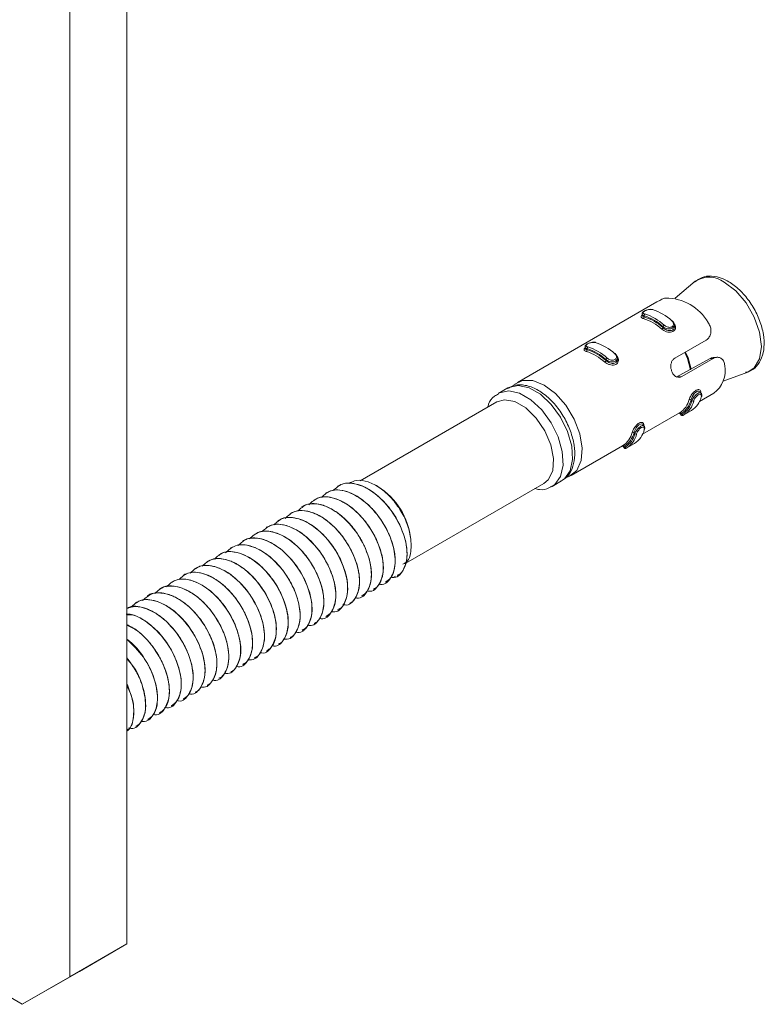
# Model space of a CAD drawing. Header units: millimetres. Extents: x 15 to 1486, y -3131 to -190.
# Tile 16 of 83: x 706 to 761, y -2044 to -1970. Entities that reach past the tile are written whole.
import ezdxf

# ---------------------------------------------------------------- set-up
doc = ezdxf.new("R2010")
doc.units = ezdxf.units.MM

msp = doc.modelspace()

# ---------------------------------------------------------------- linework, layer by layer
at = {"color": 7, "linetype": 'Continuous', "lineweight": 15}
for p, q in [((713.652, -1945.385), (713.652, -2039.288)), ((709.41, -1947.835), (709.41, -2041.737)), ((755.932, -1989.967), (754.433, -1991.223)), ((753.075, -1991.499), (742.694, -1997.492)), ((751.972, -1992.396), (751.972, -1992.509)), ((752.119, -1992.607), (752.119, -1992.53)), ((754.387, -1993.326), (754.387, -1993.213)), ((753.533, -1993.423), (753.533, -1993.347)), ((754.405, -1995.687), (756.735, -1994.342)), ((747.73, -1994.845), (747.73, -1994.959)), ((747.876, -1995.056), (747.876, -1994.979)), ((749.29, -1995.872), (749.29, -1995.796)), ((750.144, -1995.775), (750.144, -1995.662)), ((754.52, -1997.091), (756.997, -1995.733)), ((757.265, -1995.709), (754.936, -1997.054)), ((757.265, -1995.709), (756.997, -1995.733)), ((757.52, -1995.625), (757.268, -1995.648)), ((757.993, -1997.389), (759.83, -1996.719)), ((741.987, -1997.9), (741.28, -1998.308)), ((756.248, -1998.904), (757.301, -1998.297)), ((756.372, -1998.288), (756.292, -1998.189)), ((741.177, -1998.945), (730.995, -2004.823)), ((755.614, -1998.787), (755.672, -1998.859)), ((752.006, -2001.354), (754.762, -1999.763)), ((754.806, -1999.822), (754.885, -1999.92)), ((754.907, -1999.794), (754.965, -1999.865)), ((755.081, -1999.913), (755.645, -1999.588)), ((752.129, -2000.737), (752.05, -2000.638)), ((751.372, -2001.237), (751.429, -2001.308)), ((750.838, -2002.362), (751.402, -2002.037)), ((746.694, -2004.42), (750.519, -2002.212)), ((750.563, -2002.271), (750.643, -2002.37)), ((750.665, -2002.243), (750.722, -2002.314)), ((734.391, -2010.945), (744.676, -2005.008)), ((745.28, -2005.236), (745.987, -2004.828)), ((728.449, -2005.715), (728.442, -2005.72)), ((729.333, -2005.205), (729.326, -2005.209)), ((732.32, -2005.242), (732.207, -2005.176)), ((727.565, -2006.226), (727.558, -2006.23)), ((726.681, -2006.736), (726.674, -2006.74)), ((724.913, -2007.756), (724.906, -2007.761)), ((725.797, -2007.246), (725.79, -2007.25)), ((724.03, -2008.267), (724.022, -2008.271)), ((722.262, -2009.287), (722.254, -2009.291)), ((723.146, -2008.777), (723.138, -2008.781)), ((721.378, -2009.797), (721.371, -2009.802)), ((719.61, -2010.818), (719.603, -2010.822)), ((720.494, -2010.308), (720.487, -2010.312)), ((718.726, -2011.328), (718.719, -2011.332)), ((716.958, -2012.349), (716.951, -2012.353)), ((717.842, -2011.838), (717.835, -2011.843)), ((733.459, -2012.004), (733.629, -2011.906)), ((733.767, -2011.883), (733.774, -2011.878)), ((716.074, -2012.859), (716.067, -2012.863)), ((731.999, -2012.903), (732.007, -2012.899)), ((732.883, -2012.393), (732.89, -2012.389)), ((715.191, -2013.369), (715.183, -2013.373)), ((731.116, -2013.413), (731.123, -2013.409)), ((714.307, -2013.879), (714.3, -2013.884)), ((729.348, -2014.434), (729.355, -2014.43)), ((730.232, -2013.924), (730.239, -2013.919)), ((728.464, -2014.944), (728.471, -2014.94)), ((726.696, -2015.965), (726.703, -2015.96)), ((727.58, -2015.454), (727.587, -2015.45)), ((725.812, -2016.475), (725.819, -2016.471)), ((724.044, -2017.495), (724.052, -2017.491)), ((724.928, -2016.985), (724.936, -2016.981)), ((723.161, -2018.006), (723.168, -2018.001)), ((722.277, -2018.516), (722.284, -2018.512)), ((720.509, -2019.536), (720.516, -2019.532)), ((721.393, -2019.026), (721.4, -2019.022)), ((719.625, -2020.047), (719.632, -2020.042)), ((717.857, -2021.067), (717.865, -2021.063)), ((718.741, -2020.557), (718.748, -2020.553)), ((716.973, -2021.577), (716.981, -2021.573)), ((715.206, -2022.598), (715.213, -2022.594)), ((716.09, -2022.088), (716.097, -2022.083)), ((714.322, -2023.108), (714.329, -2023.104)), ((705.874, -2043.778), (695.193, -2037.612)), ((709.41, -2041.737), (713.652, -2039.288)), ((713.652, -2039.288), (710.117, -2041.329)), ((710.117, -2041.329), (705.874, -2043.778)), ((705.874, -2043.778), (709.41, -2041.737))]:
    msp.add_line(p, q, dxfattribs=at)
at = {"color": 8, "linetype": 'Continuous', "lineweight": 15}
for p, q in [((754.936, -1997.054), (754.571, -1997.087)), ((754.761, -1999.762), (754.786, -1999.748)), ((750.519, -2002.211), (750.543, -2002.197))]:
    msp.add_line(p, q, dxfattribs=at)
at = {"color": 8, "linetype": 'Continuous', "lineweight": 15, "flags": 128}
for points in [[(759.83, -1996.719), (760.321, -1996.404), (760.714, -1995.739), (760.85, -1994.828), (760.714, -1993.761), (760.321, -1992.642), (759.708, -1991.58), (758.936, -1990.68), (758.079, -1990.029)], [(755.581, -1996.545), (755.345, -1995.704), (755.147, -1995.259)], [(755.2, -1995.229), (755.398, -1995.674), (755.634, -1996.516)], [(745.987, -2004.828), (746.199, -2004.677), (746.62, -2004.077), (746.808, -2003.236), (746.745, -2002.229), (746.437, -2001.145), (745.911, -2000.08), (745.214, -1999.13), (744.409, -1998.378), (743.566, -1997.891), (742.76, -1997.713), (742.063, -1997.859), (741.987, -1997.9)], [(741.266, -1998.317), (741.356, -1998.267), (742.053, -1998.121), (742.858, -1998.299), (743.702, -1998.786), (744.507, -1999.538), (745.204, -2000.489), (745.73, -2001.553), (746.038, -2002.637), (746.101, -2003.645), (745.913, -2004.485), (745.491, -2005.085), (745.265, -2005.245)], [(754.891, -1999.916), (754.891, -1999.916), (754.939, -1999.883), (754.965, -1999.865), (754.965, -1999.865), (754.965, -1999.865)], [(750.648, -2002.365), (750.649, -2002.365), (750.697, -2002.332), (750.722, -2002.314), (750.722, -2002.314), (750.722, -2002.314)]]:
    msp.add_lwpolyline(points, dxfattribs=at)
at = {"color": 7, "linetype": 'Continuous', "lineweight": 15, "flags": 128}
for points in [[(751.976, -1992.509), (751.992, -1992.552), (752.068, -1992.592), (752.119, -1992.607), (752.119, -1992.607), (752.119, -1992.607)], [(754.24, -1992.938), (754.242, -1992.926), (754.242, -1992.915), (754.238, -1992.907), (754.232, -1992.902), (754.224, -1992.9), (754.213, -1992.9), (754.201, -1992.904), (754.188, -1992.911)], [(747.733, -1994.958), (747.75, -1995.001), (747.825, -1995.042), (747.876, -1995.056), (747.876, -1995.056), (747.876, -1995.056)], [(749.998, -1995.388), (750, -1995.375), (749.999, -1995.365), (749.996, -1995.357), (749.99, -1995.351), (749.981, -1995.349), (749.971, -1995.35), (749.958, -1995.353), (749.945, -1995.36)], [(742.435, -1997.687), (742.47, -1997.654), (743.09, -1997.34), (743.854, -1997.352), (744.694, -1997.69), (745.535, -1998.322), (746.299, -1999.192), (746.918, -2000.222), (747.337, -2001.318), (747.517, -2002.381), (747.442, -2003.315), (747.119, -2004.037), (746.577, -2004.48), (746.427, -2004.537)], [(756.291, -1998.19), (756.288, -1998.183), (756.204, -1998.137), (756.094, -1998.146), (755.98, -1998.206), (755.873, -1998.303), (755.775, -1998.429), (755.692, -1998.577), (755.631, -1998.727), (755.614, -1998.787), (755.614, -1998.787), (755.614, -1998.787)], [(741.177, -1998.945), (741.749, -1998.783), (742.519, -1998.922), (743.334, -1999.393), (744.104, -2000.143), (744.747, -2001.092), (745.193, -2002.137), (745.393, -2003.164), (745.326, -2004.063), (744.998, -2004.736), (744.676, -2005.008)], [(752.048, -2000.639), (752.045, -2000.633), (751.962, -2000.586), (751.851, -2000.595), (751.737, -2000.655), (751.63, -2000.752), (751.533, -2000.879), (751.449, -2001.026), (751.389, -2001.176), (751.372, -2001.237), (751.372, -2001.237), (751.372, -2001.237)]]:
    msp.add_lwpolyline(points, dxfattribs=at)
at = {"color": 8, "linetype": 'Continuous', "lineweight": 15}
msp.add_arc((756.963, -1991.478), 1.829, 52.38184, 124.29059, dxfattribs=at)
at = {"color": 7, "linetype": 'Continuous', "lineweight": 15}
for centre, radius, start, end in [((753.739, -1994.832), 3.62, 29.65649, 90.34888), ((752.244, -1992.505), 0.127, 124.51679, 191.50522), ((751.049, -1996.016), 3.646, 47.06278, 72.9426), ((751.075, -1995.975), 3.74, 47.06278, 72.9426), ((751.64, -1995.649), 3.74, 47.06278, 72.9426), ((751.993, -1992.631), 0.128, 304.42576, 10.85221), ((750.927, -1996.302), 3.743, 47.71405, 72.29132), ((750.952, -1996.261), 3.836, 47.71405, 72.29132), ((753.728, -1993.415), 0.207, 120.96588, 160.8127), ((753.341, -1993.359), 0.203, 301.03163, 341.70253), ((747.398, -1998.098), 3.74, 47.06278, 72.9426), ((747.75, -1995.08), 0.128, 304.42576, 10.85221), ((746.684, -1998.751), 3.743, 47.71405, 72.29132), ((748.001, -1994.954), 0.127, 124.51679, 191.50522), ((746.807, -1998.465), 3.646, 47.06278, 72.9426), ((746.709, -1998.71), 3.836, 47.71405, 72.29132), ((746.832, -1998.424), 3.74, 47.06278, 72.9426), ((749.098, -1995.809), 0.203, 301.03163, 341.70253), ((749.486, -1995.864), 0.207, 120.96588, 160.8127), ((756.03, -1996.595), 2.124, 306.75652, 9.88358), ((753.878, -1998.377), 1.644, 303.50118, 346.29748), ((753.977, -1998.388), 1.685, 303.50118, 346.29748), ((754.104, -1998.508), 1.607, 302.39722, 347.40144), ((754.203, -1998.519), 1.648, 302.39722, 347.40144), ((755.53, -1998.88), 0.126, 47.60013, 115.35456), ((754.768, -1998.193), 1.648, 302.39722, 347.40144), ((755.756, -1998.764), 0.127, 228.24679, 295.44411), ((756.35, -1998.502), 0.0566, 297.57678, 347.7843), ((754.823, -1999.834), 0.0932, 25.45815, 113.61708), ((755.048, -1999.826), 0.0924, 204.92003, 293.63842), ((749.636, -2000.826), 1.644, 303.50118, 346.29748), ((749.735, -2000.837), 1.685, 303.50118, 346.29748), ((749.861, -2000.957), 1.607, 302.39722, 347.40144), ((749.96, -2000.968), 1.648, 302.39722, 347.40144), ((751.287, -2001.33), 0.126, 47.60013, 115.35456), ((750.526, -2000.642), 1.648, 302.39722, 347.40144), ((751.513, -2001.213), 0.127, 228.24679, 295.44411), ((752.107, -2000.951), 0.0566, 297.57678, 347.7843), ((750.581, -2002.283), 0.0932, 25.45815, 113.61708), ((750.806, -2002.275), 0.0924, 204.92003, 293.63842), ((729.471, -2009.755), 5.338, 6.34824, 57.73467)]:
    msp.add_arc(centre, radius, start, end, dxfattribs=at)
for points, knots in [([(759.668, -1996.739), (759.738, -1996.729), (760.057, -1996.686), (760.51, -1996.315), (760.907, -1995.68), (761.078, -1994.865), (761.029, -1993.919), (760.75, -1992.891), (760.264, -1991.88), (759.611, -1990.969), (758.838, -1990.232), (757.992, -1989.728), (757.171, -1989.532), (756.415, -1989.618), (756.055, -1989.899), (755.879, -1990.036)], [0, 0, 0, 0, 0.0222569, 0.1013975, 0.1777781, 0.256425, 0.3397696, 0.4249088, 0.5098797, 0.5948837, 0.6803761, 0.7669298, 0.8548438, 0.9293187, 1, 1, 1, 1]), ([(753.717, -1991.212), (753.674, -1991.223), (753.549, -1991.255), (753.33, -1991.354), (753.146, -1991.46), (753.076, -1991.501)], [0, 0, 0, 0, 0.2442447, 0.7146114, 1, 1, 1, 1]), ([(752.065, -1992.737), (752.045, -1992.73), (751.979, -1992.709), (751.908, -1992.661), (751.89, -1992.593), (751.914, -1992.535), (751.96, -1992.499), (751.972, -1992.489)], [0, 0, 0, 0, 0.1239617, 0.3987303, 0.6598433, 0.9061688, 1, 1, 1, 1]), ([(752.772, -1992.069), (752.754, -1992.063), (752.689, -1992.043), (752.542, -1992.049), (752.366, -1992.085), (752.202, -1992.145), (752.069, -1992.222), (751.985, -1992.301), (751.979, -1992.372), (751.976, -1992.394)], [0, 0, 0, 0, 0.0736485, 0.2542239, 0.4175855, 0.5704568, 0.7337865, 0.9155617, 1, 1, 1, 1]), ([(752.737, -1992.073), (752.726, -1992.071), (752.68, -1992.06), (752.584, -1992.055), (752.451, -1992.072), (752.322, -1992.106), (752.206, -1992.153), (752.112, -1992.208), (752.053, -1992.266), (752.043, -1992.321), (752.08, -1992.368), (752.141, -1992.389), (752.171, -1992.4)], [0, 0, 0, 0, 0.037283, 0.149825, 0.256283, 0.356425, 0.453447, 0.553209, 0.659995, 0.772418, 0.885916, 1, 1, 1, 1]), ([(754.24, -1992.938), (754.24, -1992.938), (754.281, -1992.972), (754.349, -1993.05), (754.395, -1993.182), (754.379, -1993.31), (754.306, -1993.416), (754.189, -1993.485), (754.045, -1993.516), (753.885, -1993.508), (753.721, -1993.463), (753.604, -1993.401), (753.547, -1993.358), (753.533, -1993.347), (753.533, -1993.347)], [0, 0, 0, 0, 0.000038, 0.112216, 0.224487, 0.337099, 0.445586, 0.547542, 0.646168, 0.746789, 0.852426, 0.963251, 0.999962, 1, 1, 1, 1]), ([(753.622, -1993.237), (753.633, -1993.247), (753.679, -1993.285), (753.775, -1993.341), (753.908, -1993.385), (754.037, -1993.398), (754.154, -1993.377), (754.247, -1993.321), (754.306, -1993.232), (754.316, -1993.122), (754.279, -1993.007), (754.218, -1992.943), (754.188, -1992.911)], [0, 0, 0, 0, 0.037283, 0.149825, 0.256283, 0.356425, 0.453447, 0.553209, 0.659995, 0.772418, 0.885916, 1, 1, 1, 1]), ([(756.735, -1994.342), (756.788, -1994.305), (756.916, -1994.216), (757.054, -1993.99), (757.116, -1993.691), (757.072, -1993.372), (756.968, -1993.157), (756.894, -1993.053), (756.885, -1993.041)], [0, 0, 0, 0, 0.147077, 0.351355, 0.555297, 0.760036, 0.971376, 1, 1, 1, 1]), ([(753.533, -1993.423), (753.533, -1993.423), (753.57, -1993.457), (753.661, -1993.525), (753.823, -1993.603), (753.999, -1993.642), (754.16, -1993.63), (754.286, -1993.568), (754.361, -1993.468), (754.392, -1993.382), (754.384, -1993.333), (754.383, -1993.326)], [0, 0, 0, 0, 0.00005, 0.135647, 0.28651, 0.438781, 0.584636, 0.719192, 0.847803, 0.98021, 1, 1, 1, 1]), ([(748.53, -1994.518), (748.511, -1994.512), (748.446, -1994.492), (748.299, -1994.498), (748.123, -1994.534), (747.959, -1994.594), (747.826, -1994.672), (747.742, -1994.75), (747.736, -1994.821), (747.734, -1994.843)], [0, 0, 0, 0, 0.073649, 0.254224, 0.417585, 0.570457, 0.733786, 0.915562, 1, 1, 1, 1]), ([(748.495, -1994.523), (748.483, -1994.52), (748.437, -1994.509), (748.341, -1994.505), (748.208, -1994.521), (748.079, -1994.555), (747.963, -1994.602), (747.869, -1994.657), (747.811, -1994.715), (747.801, -1994.77), (747.838, -1994.817), (747.898, -1994.839), (747.929, -1994.849)], [0, 0, 0, 0, 0.037283, 0.149825, 0.256283, 0.356425, 0.453447, 0.553209, 0.659995, 0.772418, 0.885916, 1, 1, 1, 1]), ([(747.823, -1995.186), (747.802, -1995.179), (747.736, -1995.158), (747.665, -1995.11), (747.647, -1995.042), (747.671, -1994.984), (747.717, -1994.948), (747.73, -1994.938)], [0, 0, 0, 0, 0.123962, 0.39873, 0.659843, 0.906169, 1, 1, 1, 1]), ([(749.998, -1995.388), (749.998, -1995.388), (750.039, -1995.421), (750.107, -1995.499), (750.152, -1995.631), (750.137, -1995.76), (750.063, -1995.865), (749.946, -1995.934), (749.803, -1995.965), (749.643, -1995.957), (749.478, -1995.912), (749.361, -1995.85), (749.304, -1995.807), (749.29, -1995.796), (749.29, -1995.796)], [0, 0, 0, 0, 0.000038, 0.112216, 0.224487, 0.337099, 0.445586, 0.547542, 0.646168, 0.746789, 0.852426, 0.963251, 0.999962, 1, 1, 1, 1]), ([(749.379, -1995.687), (749.391, -1995.696), (749.437, -1995.735), (749.532, -1995.79), (749.665, -1995.835), (749.795, -1995.847), (749.911, -1995.826), (750.005, -1995.77), (750.063, -1995.681), (750.073, -1995.572), (750.036, -1995.457), (749.975, -1995.392), (749.945, -1995.36)], [0, 0, 0, 0, 0.037283, 0.149825, 0.256283, 0.356425, 0.453447, 0.553209, 0.659995, 0.772418, 0.885916, 1, 1, 1, 1]), ([(749.29, -1995.872), (749.29, -1995.872), (749.327, -1995.907), (749.418, -1995.974), (749.58, -1996.052), (749.756, -1996.092), (749.918, -1996.08), (750.043, -1996.017), (750.118, -1995.918), (750.15, -1995.831), (750.142, -1995.782), (750.141, -1995.775)], [0, 0, 0, 0, 0.00005, 0.135647, 0.28651, 0.438781, 0.584636, 0.719192, 0.847803, 0.98021, 1, 1, 1, 1]), ([(754.936, -1997.054), (754.897, -1997.073), (754.799, -1997.12), (754.632, -1997.126), (754.453, -1997.053), (754.297, -1996.902), (754.18, -1996.691), (754.114, -1996.447), (754.105, -1996.195), (754.159, -1995.963), (754.265, -1995.786), (754.364, -1995.716), (754.405, -1995.687)], [0, 0, 0, 0, 0.067543, 0.17285, 0.279382, 0.387325, 0.494685, 0.600406, 0.705956, 0.813029, 0.921038, 1, 1, 1, 1]), ([(756.997, -1995.733), (757.082, -1995.689), (757.174, -1995.641), (757.262, -1995.651), (757.268, -1995.651)], [0, 0, 0, 0, 0.9315441, 1, 1, 1, 1]), ([(758.122, -1996.23), (758.106, -1996.13), (758.074, -1995.929), (757.899, -1995.714), (757.667, -1995.613), (757.444, -1995.622), (757.315, -1995.685), (757.265, -1995.709)], [0, 0, 0, 0, 0.227113, 0.454906, 0.667252, 0.872125, 1, 1, 1, 1]), ([(745.927, -2004.823), (746.083, -2004.735), (746.45, -2004.529), (746.8, -2003.915), (746.988, -2003.111), (746.949, -2002.158), (746.682, -2001.124), (746.204, -2000.098), (745.557, -1999.167), (744.787, -1998.405), (743.939, -1997.867), (743.113, -1997.641), (742.424, -1997.663), (742.111, -1997.869), (741.995, -1997.945)], [0, 0, 0, 0, 0.061078, 0.1435, 0.228145, 0.317785, 0.409464, 0.500972, 0.592474, 0.684444, 0.777456, 0.871911, 0.952732, 1, 1, 1, 1]), ([(741.286, -1998.354), (741.184, -1998.404), (740.866, -1998.561), (740.596, -1998.933), (740.51, -1999.265), (740.49, -1999.341)], [0, 0, 0, 0, 0.266427, 0.830421, 1, 1, 1, 1]), ([(756.376, -1998.552), (756.379, -1998.541), (756.389, -1998.498), (756.385, -1998.434), (756.347, -1998.381), (756.283, -1998.363), (756.2, -1998.381), (756.105, -1998.437), (756.007, -1998.529), (755.918, -1998.646), (755.847, -1998.77), (755.823, -1998.842), (755.811, -1998.879)], [0, 0, 0, 0, 0.037283, 0.149825, 0.256283, 0.356425, 0.453447, 0.553209, 0.659995, 0.772418, 0.885916, 1, 1, 1, 1]), ([(756.401, -1998.512), (756.407, -1998.493), (756.424, -1998.438), (756.417, -1998.352), (756.38, -1998.307), (756.368, -1998.292)], [0, 0, 0, 0, 0.2568081, 0.7591058, 1, 1, 1, 1]), ([(754.783, -1999.749), (754.759, -1999.764), (754.735, -1999.778), (754.728, -1999.781), (754.728, -1999.781)], [0, 0, 0, 0, 0.993443, 1, 1, 1, 1]), ([(754.748, -1999.788), (754.752, -1999.788), (754.765, -1999.79), (754.789, -1999.801), (754.8, -1999.817), (754.805, -1999.823)], [0, 0, 0, 0, 0.207529, 0.691639, 1, 1, 1, 1]), ([(754.886, -1999.921), (754.895, -1999.929), (754.91, -1999.945), (754.938, -1999.955), (754.962, -1999.959), (754.982, -1999.957), (755, -1999.953), (755.024, -1999.944), (755.049, -1999.933), (755.077, -1999.914), (755.086, -1999.908)], [0, 0, 0, 0, 0.101702, 0.187612, 0.263665, 0.333802, 0.408651, 0.525417, 0.848356, 1, 1, 1, 1]), ([(752.134, -2001.001), (752.136, -2000.99), (752.146, -2000.947), (752.142, -2000.883), (752.104, -2000.83), (752.04, -2000.812), (751.958, -2000.83), (751.863, -2000.886), (751.764, -2000.979), (751.675, -2001.095), (751.604, -2001.22), (751.58, -2001.292), (751.568, -2001.328)], [0, 0, 0, 0, 0.037283, 0.149825, 0.256283, 0.356425, 0.453447, 0.553209, 0.659995, 0.772418, 0.885916, 1, 1, 1, 1]), ([(752.158, -2000.962), (752.164, -2000.943), (752.182, -2000.887), (752.175, -2000.801), (752.138, -2000.756), (752.126, -2000.742)], [0, 0, 0, 0, 0.256808, 0.759106, 1, 1, 1, 1]), ([(750.541, -2002.199), (750.517, -2002.213), (750.493, -2002.227), (750.486, -2002.23), (750.486, -2002.23)], [0, 0, 0, 0, 0.993443, 1, 1, 1, 1]), ([(750.505, -2002.237), (750.509, -2002.238), (750.522, -2002.239), (750.546, -2002.251), (750.558, -2002.266), (750.562, -2002.272)], [0, 0, 0, 0, 0.207529, 0.691639, 1, 1, 1, 1]), ([(750.644, -2002.37), (750.652, -2002.379), (750.667, -2002.394), (750.695, -2002.405), (750.72, -2002.408), (750.74, -2002.406), (750.757, -2002.402), (750.781, -2002.393), (750.806, -2002.382), (750.835, -2002.363), (750.844, -2002.357)], [0, 0, 0, 0, 0.101702, 0.187612, 0.263665, 0.333802, 0.408651, 0.525417, 0.848356, 1, 1, 1, 1]), ([(728.995, -2005.546), (729.207, -2005.351), (729.686, -2004.911), (730.842, -2005.002), (732.21, -2005.737), (733.529, -2007.176), (734.362, -2008.934), (734.576, -2010.51), (734.229, -2011.547), (733.732, -2012.09), (733.334, -2012.003), (733.295, -2011.994)], [0, 0, 0, 0, 0.09639, 0.218593, 0.338702, 0.48179, 0.624074, 0.744491, 0.866537, 0.986675, 1, 1, 1, 1]), ([(733.754, -2011.843), (733.842, -2011.808), (733.951, -2011.763), (734.064, -2011.644), (734.205, -2011.478), (734.411, -2011.087), (734.52, -2010.444), (734.48, -2009.849), (734.425, -2009.523), (734.335, -2009.085), (734.096, -2008.349), (733.56, -2007.34), (732.851, -2006.408), (732.024, -2005.658), (731.328, -2005.26), (730.761, -2005.057), (730.211, -2004.963), (729.679, -2004.992), (729.42, -2005.187), (729.353, -2005.238)], [0, 0, 0, 0, 0.04134, 0.05177, 0.07084, 0.134808, 0.227644, 0.291053, 0.309607, 0.319365, 0.412872, 0.504935, 0.591444, 0.690642, 0.782014, 0.81366, 0.875302, 0.967522, 1, 1, 1, 1]), ([(734.776, -2009.165), (734.713, -2008.821), (734.589, -2008.131), (734.063, -2007.046), (733.348, -2006.07), (732.486, -2005.298), (731.579, -2004.839), (730.75, -2004.711), (730.342, -2004.921), (730.159, -2005.015)], [0, 0, 0, 0, 0.143707, 0.287414, 0.431133, 0.578863, 0.726539, 0.876906, 1, 1, 1, 1]), ([(728.145, -2006.033), (728.346, -2005.848), (728.816, -2005.419), (729.959, -2005.513), (731.326, -2006.247), (732.645, -2007.686), (733.478, -2009.445), (733.692, -2011.02), (733.346, -2012.059), (732.839, -2012.603), (732.43, -2012.51), (732.38, -2012.499)], [0, 0, 0, 0, 0.091818, 0.214164, 0.334413, 0.477669, 0.62012, 0.740678, 0.862867, 0.983146, 1, 1, 1, 1]), ([(732.879, -2012.371), (733.024, -2012.27), (733.344, -2012.048), (733.592, -2011.381), (733.641, -2010.503), (733.467, -2009.614), (733.209, -2008.916), (732.885, -2008.231), (732.582, -2007.74), (732.278, -2007.339), (732.036, -2007.036), (731.542, -2006.511), (730.862, -2005.992), (730.317, -2005.724), (730.036, -2005.626), (729.668, -2005.517), (729.094, -2005.444), (728.661, -2005.631), (728.452, -2005.722)], [0, 0, 0, 0, 0.07819, 0.171736, 0.263431, 0.356002, 0.415825, 0.4496, 0.540894, 0.551385, 0.570473, 0.634342, 0.727173, 0.79114, 0.809546, 0.81887, 0.912395, 1, 1, 1, 1]), ([(744.006, -2005.394), (744.119, -2005.423), (744.478, -2005.515), (744.925, -2005.449), (745.178, -2005.263), (745.242, -2005.216)], [0, 0, 0, 0, 0.255373, 0.809807, 1, 1, 1, 1]), ([(726.364, -2007.062), (726.57, -2006.874), (727.043, -2006.44), (728.191, -2006.533), (729.558, -2007.267), (730.877, -2008.707), (731.71, -2010.465), (731.924, -2012.041), (731.578, -2013.079), (731.075, -2013.622), (730.672, -2013.532), (730.626, -2013.522)], [0, 0, 0, 0, 0.093561, 0.215887, 0.336117, 0.47935, 0.621777, 0.742315, 0.864484, 0.984743, 1, 1, 1, 1]), ([(727.193, -2006.591), (727.415, -2006.386), (727.903, -2005.933), (729.074, -2006.022), (730.442, -2006.758), (731.761, -2008.196), (732.594, -2009.955), (732.808, -2011.531), (732.461, -2012.567), (731.966, -2013.11), (731.571, -2013.024), (731.534, -2013.016)], [0, 0, 0, 0, 0.10082, 0.2225267, 0.342148, 0.4846557, 0.626362, 0.7462901, 0.8678407, 0.9874907, 1, 1, 1, 1]), ([(731.991, -2012.869), (732.046, -2012.849), (732.292, -2012.758), (732.567, -2012.311), (732.763, -2011.554), (732.703, -2010.597), (732.405, -2009.564), (731.908, -2008.546), (731.225, -2007.589), (730.415, -2006.803), (729.549, -2006.251), (728.792, -2006.011), (728.264, -2006.006), (727.877, -2006.067), (727.695, -2006.188), (727.585, -2006.261)], [0, 0, 0, 0, 0.025823, 0.115306, 0.208172, 0.306198, 0.393286, 0.485919, 0.577653, 0.67125, 0.763003, 0.855613, 0.915651, 0.949266, 1, 1, 1, 1]), ([(725.43, -2007.608), (725.65, -2007.405), (726.137, -2006.953), (727.306, -2007.042), (728.675, -2007.778), (729.993, -2009.217), (730.826, -2010.976), (731.04, -2012.55), (730.695, -2013.592), (730.182, -2014.134), (729.767, -2014.039), (729.711, -2014.026)], [0, 0, 0, 0, 0.099673, 0.220696, 0.339645, 0.481353, 0.622263, 0.741518, 0.862385, 0.981363, 1, 1, 1, 1]), ([(730.238, -2013.917), (730.241, -2013.916), (730.454, -2013.857), (730.686, -2013.516), (730.865, -2013.089), (730.916, -2012.832), (730.928, -2012.756), (730.97, -2012.465), (730.97, -2012.047), (730.863, -2011.393), (730.675, -2010.705), (730.413, -2010.12), (730.225, -2009.778), (730.218, -2009.765), (730.194, -2009.722), (730.102, -2009.561), (729.908, -2009.247), (729.688, -2008.945), (729.495, -2008.706), (729.243, -2008.412), (728.735, -2007.908), (727.96, -2007.363), (727.096, -2007.032), (726.531, -2007.015), (726.214, -2007.08), (726.035, -2007.125), (725.9, -2007.206), (725.806, -2007.262)], [0, 0, 0, 0, 0.001782, 0.09585, 0.16325, 0.181533, 0.186807, 0.189501, 0.280842, 0.312746, 0.374062, 0.4671, 0.467452, 0.468137, 0.470505, 0.479234, 0.512653, 0.558678, 0.568174, 0.586964, 0.652324, 0.744606, 0.836503, 0.930004, 0.939288, 0.95768, 1, 1, 1, 1]), ([(731.103, -2013.376), (731.222, -2013.316), (731.342, -2013.256), (731.433, -2013.15), (731.436, -2013.147), (731.446, -2013.135), (731.482, -2013.091), (731.61, -2012.915), (731.797, -2012.491), (731.882, -2011.718), (731.736, -2010.727), (731.476, -2010.013), (731.297, -2009.633), (731.248, -2009.532), (731.083, -2009.206), (730.701, -2008.575), (730.034, -2007.766), (729.194, -2007.065), (728.584, -2006.752), (728.216, -2006.63), (727.932, -2006.549), (727.418, -2006.498), (726.933, -2006.548), (726.721, -2006.73), (726.693, -2006.754)], [0, 0, 0, 0, 0.058986, 0.059237, 0.059661, 0.061029, 0.065838, 0.083755, 0.152659, 0.244972, 0.336924, 0.430466, 0.43379, 0.439444, 0.45774, 0.522189, 0.615013, 0.707294, 0.799568, 0.808997, 0.827755, 0.893155, 0.985763, 1, 1, 1, 1]), ([(724.571, -2008.101), (724.784, -2007.905), (725.264, -2007.462), (726.423, -2007.553), (727.791, -2008.288), (729.109, -2009.727), (729.942, -2011.485), (730.157, -2013.062), (729.81, -2014.098), (729.312, -2014.642), (728.913, -2014.554), (728.873, -2014.545)], [0, 0, 0, 0, 0.096972, 0.219063, 0.339062, 0.48202, 0.624174, 0.74448, 0.866415, 0.986443, 1, 1, 1, 1]), ([(729.338, -2014.399), (729.413, -2014.365), (729.713, -2014.228), (729.982, -2013.697), (730.111, -2012.88), (730.016, -2011.952), (729.684, -2010.919), (729.153, -2009.913), (728.539, -2009.098), (728.002, -2008.569), (727.422, -2008.106), (726.921, -2007.817), (726.354, -2007.611), (725.803, -2007.515), (725.267, -2007.541), (725.004, -2007.737), (724.934, -2007.79)], [0, 0, 0, 0, 0.036565, 0.145916, 0.227649, 0.317439, 0.410963, 0.50286, 0.588224, 0.653041, 0.689079, 0.780486, 0.812504, 0.873762, 0.966009, 1, 1, 1, 1]), ([(722.773, -2009.143), (722.995, -2008.937), (723.484, -2008.484), (724.654, -2008.573), (726.023, -2009.309), (727.342, -2010.748), (728.174, -2012.506), (728.389, -2014.082), (728.042, -2015.118), (727.546, -2015.662), (727.152, -2015.576), (727.114, -2015.567)], [0, 0, 0, 0, 0.100923, 0.222618, 0.342227, 0.484721, 0.626413, 0.746329, 0.867867, 0.987505, 1, 1, 1, 1]), ([(727.575, -2015.426), (727.62, -2015.41), (727.739, -2015.37), (727.92, -2015.174), (728.173, -2014.805), (728.336, -2014.13), (728.3, -2013.387), (728.16, -2012.72), (727.941, -2012.027), (727.499, -2011.114), (726.818, -2010.155), (726.01, -2009.366), (725.144, -2008.809), (724.384, -2008.564), (723.854, -2008.557), (723.463, -2008.617), (723.279, -2008.738), (723.165, -2008.812)], [0, 0, 0, 0, 0.020896, 0.055339, 0.113914, 0.207178, 0.298473, 0.333092, 0.392055, 0.484689, 0.576344, 0.669897, 0.761647, 0.854168, 0.914957, 0.947794, 1, 1, 1, 1]), ([(723.725, -2008.584), (723.927, -2008.4), (724.397, -2007.97), (725.539, -2008.065), (726.907, -2008.798), (728.225, -2010.238), (729.058, -2011.996), (729.273, -2013.572), (728.926, -2014.609), (728.426, -2015.152), (728.025, -2015.064), (727.982, -2015.054)], [0, 0, 0, 0, 0.092086, 0.214724, 0.335261, 0.47886, 0.621651, 0.742497, 0.864978, 0.985544, 1, 1, 1, 1]), ([(728.459, -2014.921), (728.602, -2014.823), (728.92, -2014.605), (729.17, -2013.945), (729.223, -2013.07), (729.052, -2012.179), (728.796, -2011.482), (728.473, -2010.796), (728.173, -2010.306), (727.869, -2009.903), (727.627, -2009.599), (727.135, -2009.074), (726.372, -2008.487), (725.506, -2008.099), (724.684, -2007.995), (724.246, -2008.181), (724.032, -2008.271)], [0, 0, 0, 0, 0.076706, 0.170272, 0.262024, 0.35457, 0.415164, 0.448205, 0.539524, 0.550273, 0.569445, 0.632967, 0.725856, 0.817341, 0.910879, 1, 1, 1, 1]), ([(721.935, -2009.621), (722.143, -2009.429), (722.619, -2008.992), (723.771, -2009.084), (725.139, -2009.819), (726.458, -2011.258), (727.29, -2013.016), (727.505, -2014.592), (727.158, -2015.629), (726.661, -2016.172), (726.265, -2016.085), (726.227, -2016.077)], [0, 0, 0, 0, 0.095104, 0.217533, 0.337863, 0.481216, 0.623763, 0.744402, 0.866673, 0.987033, 1, 1, 1, 1]), ([(726.683, -2015.927), (726.8, -2015.869), (726.918, -2015.811), (727.01, -2015.706), (727.021, -2015.693), (727.058, -2015.649), (727.186, -2015.474), (727.375, -2015.053), (727.463, -2014.284), (727.321, -2013.295), (727.054, -2012.555), (726.838, -2012.102), (726.666, -2011.764), (726.288, -2011.136), (725.627, -2010.331), (724.789, -2009.626), (724.178, -2009.309), (723.807, -2009.184), (723.523, -2009.103), (723.01, -2009.049), (722.521, -2009.097), (722.306, -2009.28), (722.274, -2009.307)], [0, 0, 0, 0, 0.057487, 0.058289, 0.059765, 0.064742, 0.082791, 0.151149, 0.24351, 0.335415, 0.428962, 0.439158, 0.457864, 0.52072, 0.613505, 0.705796, 0.79808, 0.807939, 0.826837, 0.891648, 0.984299, 1, 1, 1, 1]), ([(734.776, -2009.165), (734.791, -2009.589), (734.816, -2010.296), (734.51, -2010.868), (734.258, -2010.986), (734.178, -2011.023)], [0, 0, 0, 0, 0.5059136, 0.8431474, 1, 1, 1, 1]), ([(720.158, -2010.647), (720.369, -2010.453), (720.848, -2010.013), (722.003, -2010.105), (723.371, -2010.839), (724.69, -2012.279), (725.523, -2014.037), (725.737, -2015.612), (725.391, -2016.651), (724.886, -2017.194), (724.48, -2017.103), (724.433, -2017.093)], [0, 0, 0, 0, 0.0959314, 0.2178453, 0.3376703, 0.4804207, 0.6223683, 0.7425006, 0.8642582, 0.984112, 1, 1, 1, 1]), ([(724.926, -2016.964), (724.975, -2016.941), (725.221, -2016.827), (725.526, -2016.357), (725.698, -2015.542), (725.602, -2014.519), (725.27, -2013.48), (724.73, -2012.46), (724.014, -2011.507), (723.215, -2010.787), (722.379, -2010.298), (721.556, -2010.058), (720.88, -2010.067), (720.58, -2010.289), (720.513, -2010.339)], [0, 0, 0, 0, 0.024171, 0.120048, 0.225666, 0.312643, 0.414479, 0.501849, 0.588014, 0.697674, 0.768419, 0.856138, 0.967589, 1, 1, 1, 1]), ([(720.988, -2010.175), (721.215, -2009.965), (721.709, -2009.506), (722.886, -2009.593), (724.255, -2010.329), (725.574, -2011.768), (726.407, -2013.527), (726.621, -2015.102), (726.276, -2016.142), (725.766, -2016.685), (725.355, -2016.591), (725.302, -2016.579)], [0, 0, 0, 0, 0.102552, 0.223353, 0.342084, 0.483532, 0.624184, 0.74322, 0.863866, 0.982626, 1, 1, 1, 1]), ([(725.818, -2016.468), (725.822, -2016.467), (726.001, -2016.418), (726.287, -2016.044), (726.552, -2015.371), (726.549, -2014.381), (726.296, -2013.324), (725.838, -2012.338), (725.221, -2011.391), (724.474, -2010.573), (723.597, -2009.95), (722.718, -2009.593), (721.949, -2009.527), (721.542, -2009.74), (721.39, -2009.82)], [0, 0, 0, 0, 0.001929, 0.080867, 0.19154, 0.277697, 0.380433, 0.477568, 0.539438, 0.649516, 0.743062, 0.82221, 0.933558, 1, 1, 1, 1]), ([(719.251, -2011.174), (719.469, -2010.973), (719.954, -2010.525), (721.119, -2010.614), (722.487, -2011.35), (723.806, -2012.789), (724.639, -2014.547), (724.853, -2016.123), (724.507, -2017.161), (724.004, -2017.704), (723.601, -2017.614), (723.555, -2017.604)], [0, 0, 0, 0, 0.0989, 0.220509, 0.340034, 0.482428, 0.62402, 0.743852, 0.865305, 0.984859, 1, 1, 1, 1]), ([(724.04, -2017.474), (724.161, -2017.395), (724.491, -2017.18), (724.75, -2016.528), (724.796, -2015.689), (724.64, -2014.711), (724.232, -2013.628), (723.565, -2012.555), (722.809, -2011.702), (722.009, -2011.077), (721.126, -2010.66), (720.29, -2010.534), (719.822, -2010.733), (719.612, -2010.822)], [0, 0, 0, 0, 0.063988, 0.174244, 0.260802, 0.329978, 0.449347, 0.544375, 0.628238, 0.724156, 0.804963, 0.912336, 1, 1, 1, 1]), ([(717.518, -2012.17), (717.726, -2011.979), (718.201, -2011.543), (719.352, -2011.636), (720.72, -2012.37), (722.038, -2013.809), (722.871, -2015.567), (723.086, -2017.144), (722.739, -2018.18), (722.242, -2018.724), (721.845, -2018.637), (721.806, -2018.628)], [0, 0, 0, 0, 0.094692, 0.217158, 0.337526, 0.480923, 0.623514, 0.74419, 0.866499, 0.986896, 1, 1, 1, 1]), ([(722.267, -2018.483), (722.361, -2018.433), (722.66, -2018.276), (722.936, -2017.71), (723.042, -2016.879), (722.953, -2016.197), (722.836, -2015.73), (722.718, -2015.339), (722.451, -2014.672), (722.061, -2013.988), (721.63, -2013.398), (721.127, -2012.817), (720.423, -2012.216), (719.534, -2011.737), (718.697, -2011.574), (718.124, -2011.669), (717.885, -2011.822), (717.847, -2011.846)], [0, 0, 0, 0, 0.047229, 0.149344, 0.241674, 0.325278, 0.341513, 0.369734, 0.431051, 0.519352, 0.556179, 0.605829, 0.705325, 0.788777, 0.889981, 0.982385, 1, 1, 1, 1]), ([(718.353, -2011.694), (718.575, -2011.489), (719.064, -2011.036), (720.235, -2011.124), (721.604, -2011.86), (722.922, -2013.299), (723.755, -2015.057), (723.969, -2016.633), (723.624, -2017.673), (723.114, -2018.216), (722.703, -2018.122), (722.651, -2018.11)], [0, 0, 0, 0, 0.1004413, 0.2215359, 0.3405557, 0.4823468, 0.6233405, 0.7426655, 0.8636049, 0.9826533, 1, 1, 1, 1]), ([(723.153, -2017.973), (723.203, -2017.955), (723.421, -2017.879), (723.708, -2017.453), (723.918, -2016.738), (723.872, -2015.738), (723.598, -2014.749), (723.105, -2013.715), (722.452, -2012.763), (721.612, -2011.932), (720.769, -2011.386), (719.907, -2011.096), (719.204, -2011.073), (718.855, -2011.292), (718.745, -2011.361)], [0, 0, 0, 0, 0.023152, 0.101603, 0.207747, 0.293682, 0.396732, 0.4725, 0.570902, 0.668407, 0.761981, 0.840512, 0.949604, 1, 1, 1, 1]), ([(716.596, -2012.707), (716.815, -2012.505), (717.301, -2012.056), (718.467, -2012.145), (719.836, -2012.881), (721.154, -2014.32), (721.987, -2016.078), (722.202, -2017.654), (721.855, -2018.69), (721.359, -2019.233), (720.965, -2019.147), (720.927, -2019.139)], [0, 0, 0, 0, 0.0996, 0.221476, 0.341263, 0.483969, 0.625872, 0.745966, 0.867685, 0.987502, 1, 1, 1, 1]), ([(721.399, -2019.021), (721.401, -2019.02), (721.577, -2018.968), (721.865, -2018.604), (722.132, -2017.929), (722.131, -2017.152), (722.021, -2016.471), (721.88, -2015.977), (721.718, -2015.565), (721.584, -2015.259), (721.318, -2014.728), (720.8, -2013.933), (720.016, -2013.099), (719.187, -2012.507), (718.312, -2012.147), (717.537, -2012.077), (717.126, -2012.29), (716.97, -2012.371)], [0, 0, 0, 0, 0.000864, 0.080149, 0.190297, 0.277242, 0.314846, 0.382725, 0.410089, 0.425469, 0.464836, 0.553846, 0.649277, 0.741761, 0.821024, 0.932193, 1, 1, 1, 1]), ([(714.825, -2013.73), (715.045, -2013.527), (715.532, -2013.076), (716.7, -2013.165), (718.068, -2013.901), (719.387, -2015.34), (720.22, -2017.098), (720.434, -2018.674), (720.088, -2019.713), (719.582, -2020.256), (719.176, -2020.164), (719.127, -2020.154)], [0, 0, 0, 0, 0.099649, 0.221028, 0.340327, 0.482452, 0.623777, 0.743382, 0.864605, 0.983933, 1, 1, 1, 1]), ([(715.758, -2013.185), (715.963, -2012.997), (716.437, -2012.563), (717.584, -2012.657), (718.952, -2013.39), (720.271, -2014.83), (721.103, -2016.588), (721.318, -2018.164), (720.971, -2019.201), (720.471, -2019.745), (720.07, -2019.656), (720.028, -2019.646)], [0, 0, 0, 0, 0.093581, 0.216029, 0.336378, 0.479753, 0.622322, 0.74298, 0.865271, 0.985649, 1, 1, 1, 1]), ([(720.498, -2019.499), (720.571, -2019.471), (720.694, -2019.424), (720.804, -2019.3), (720.868, -2019.224), (720.899, -2019.181), (720.913, -2019.16), (720.92, -2019.151), (720.921, -2019.148), (720.922, -2019.147), (720.922, -2019.147), (720.922, -2019.147), (720.922, -2019.147), (720.922, -2019.147), (720.922, -2019.147), (720.923, -2019.146), (720.93, -2019.135), (720.948, -2019.108), (720.999, -2019.023), (721.154, -2018.71), (721.279, -2018.074), (721.181, -2017.066), (720.849, -2016.031), (720.412, -2015.201), (720.004, -2014.603), (719.519, -2014.002), (718.819, -2013.353), (717.864, -2012.783), (716.981, -2012.599), (716.362, -2012.676), (716.135, -2012.844), (716.087, -2012.88)], [0, 0, 0, 0, 0.034435, 0.0579765, 0.0705562, 0.0770481, 0.0803445, 0.0811739, 0.0815893, 0.0816413, 0.0816673, 0.0816803, 0.081684, 0.0816853, 0.0817057, 0.0817471, 0.0821098, 0.0869918, 0.0953953, 0.1227594, 0.2252249, 0.3164192, 0.412767, 0.5004474, 0.5398641, 0.5857397, 0.685998, 0.7758718, 0.891017, 0.9769982, 1, 1, 1, 1]), ([(713.933, -2014.246), (714.155, -2014.04), (714.644, -2013.587), (715.816, -2013.675), (717.184, -2014.411), (718.503, -2015.85), (719.336, -2017.609), (719.55, -2019.184), (719.205, -2020.224), (718.694, -2020.767), (718.282, -2020.673), (718.228, -2020.661)], [0, 0, 0, 0, 0.100531, 0.221563, 0.34052, 0.482238, 0.623158, 0.742421, 0.863297, 0.982283, 1, 1, 1, 1]), ([(718.741, -2020.539), (718.768, -2020.53), (718.989, -2020.449), (719.278, -2020.036), (719.497, -2019.297), (719.469, -2018.606), (719.391, -2018.153), (719.311, -2017.786), (719.121, -2017.189), (718.701, -2016.292), (718.051, -2015.334), (717.216, -2014.506), (716.343, -2013.928), (715.454, -2013.637), (714.746, -2013.643), (714.419, -2013.844), (714.321, -2013.904)], [0, 0, 0, 0, 0.012294, 0.1039157, 0.2033414, 0.2934508, 0.3073926, 0.330869, 0.3950666, 0.4676269, 0.5709831, 0.6669475, 0.7554788, 0.851355, 0.9553167, 1, 1, 1, 1]), ([(719.628, -2020.035), (719.678, -2020.007), (719.82, -2019.928), (720.083, -2019.64), (720.328, -2019.089), (720.387, -2018.183), (720.18, -2017.099), (719.734, -2016.058), (719.136, -2015.103), (718.432, -2014.286), (717.599, -2013.636), (716.697, -2013.198), (715.904, -2013.13), (715.367, -2013.216), (715.208, -2013.368), (715.197, -2013.378)], [0, 0, 0, 0, 0.025608, 0.072175, 0.167386, 0.257514, 0.360177, 0.465251, 0.531723, 0.628503, 0.722807, 0.803882, 0.91636, 0.994188, 1, 1, 1, 1]), ([(713.652, -2014.329), (713.691, -2014.299), (714.013, -2014.052), (714.946, -2014.213), (716.296, -2014.913), (717.62, -2016.363), (718.451, -2018.118), (718.666, -2019.695), (718.32, -2020.732), (717.818, -2021.276), (717.417, -2021.186), (717.373, -2021.177)], [0, 0, 0, 0, 0.01815, 0.150738, 0.281055, 0.436305, 0.590681, 0.721332, 0.85375, 0.984098, 1, 1, 1, 1]), ([(717.843, -2021.025), (717.934, -2020.983), (718.24, -2020.841), (718.514, -2020.269), (718.623, -2019.433), (718.491, -2018.421), (718.118, -2017.372), (717.515, -2016.322), (716.783, -2015.423), (715.956, -2014.736), (715.098, -2014.291), (714.307, -2014.109), (713.855, -2014.243), (713.652, -2014.303)], [0, 0, 0, 0, 0.0459085, 0.1537885, 0.2498223, 0.3350729, 0.4496078, 0.5353021, 0.6322212, 0.7348342, 0.8157938, 0.9174062, 1, 1, 1, 1]), ([(716.971, -2021.559), (717.137, -2021.434), (717.47, -2021.185), (717.702, -2020.459), (717.719, -2019.583), (717.492, -2018.54), (717.032, -2017.478), (716.321, -2016.402), (715.637, -2015.702), (715.077, -2015.285), (714.569, -2014.974), (714.05, -2014.732), (713.691, -2014.732), (713.591, -2014.732)], [0, 0, 0, 0, 0.10554, 0.210655, 0.318892, 0.41735, 0.53972, 0.641731, 0.769201, 0.812654, 0.853384, 0.959458, 1, 1, 1, 1]), ([(713.652, -2014.783), (713.788, -2014.779), (714.303, -2014.764), (715.429, -2015.469), (716.731, -2016.86), (717.569, -2018.632), (717.782, -2020.204), (717.437, -2021.245), (716.925, -2021.788), (716.51, -2021.693), (716.455, -2021.68)], [0, 0, 0, 0, 0.051549, 0.196368, 0.368894, 0.540451, 0.685641, 0.832796, 0.97765, 1, 1, 1, 1]), ([(716.077, -2022.048), (716.146, -2022.021), (716.435, -2021.908), (716.703, -2021.398), (716.847, -2020.636), (716.779, -2019.69), (716.461, -2018.645), (715.896, -2017.567), (715.207, -2016.655), (714.426, -2015.917), (713.894, -2015.632), (713.652, -2015.503)], [0, 0, 0, 0, 0.042342, 0.179377, 0.290521, 0.394527, 0.541337, 0.654504, 0.77548, 0.898115, 1, 1, 1, 1]), ([(713.652, -2015.564), (713.915, -2015.687), (714.681, -2016.046), (715.851, -2017.4), (716.684, -2019.135), (716.898, -2020.716), (716.552, -2021.752), (716.052, -2022.296), (715.652, -2022.207), (715.61, -2022.198)], [0, 0, 0, 0, 0.1016159, 0.2957602, 0.4888128, 0.6521961, 0.8177896, 0.9807941, 1, 1, 1, 1]), ([(715.199, -2022.573), (715.339, -2022.48), (715.678, -2022.252), (715.914, -2021.588), (715.959, -2020.689), (715.789, -2019.803), (715.527, -2019.112), (715.361, -2018.762), (715.298, -2018.638), (715.268, -2018.58), (715.255, -2018.555), (715.21, -2018.472), (715.057, -2018.196), (714.673, -2017.609), (714.169, -2016.989), (713.767, -2016.687), (713.652, -2016.601)], [0, 0, 0, 0, 0.111421, 0.270744, 0.387023, 0.539436, 0.634705, 0.664114, 0.681327, 0.68536, 0.687738, 0.691573, 0.719485, 0.80176, 0.943668, 1, 1, 1, 1]), ([(713.652, -2016.609), (714.09, -2017.029), (714.999, -2017.902), (715.798, -2019.658), (716.015, -2021.223), (715.669, -2022.265), (715.16, -2022.808), (714.751, -2022.715), (714.699, -2022.703)], [0, 0, 0, 0, 0.202055, 0.419548, 0.603616, 0.790174, 0.973815, 1, 1, 1, 1]), ([(714.314, -2023.075), (714.368, -2023.055), (714.618, -2022.96), (714.848, -2022.578), (714.998, -2022.11), (715.063, -2021.604), (715.04, -2020.894), (714.778, -2019.904), (714.306, -2018.867), (713.869, -2018.281), (713.652, -2017.991)], [0, 0, 0, 0, 0.045885, 0.209416, 0.313018, 0.370806, 0.512797, 0.68976, 0.846294, 1, 1, 1, 1]), ([(713.652, -2018.082), (713.772, -2018.205), (714.346, -2018.796), (714.901, -2020.181), (715.134, -2021.73), (714.784, -2022.777), (714.273, -2023.319), (713.858, -2023.224), (713.803, -2023.211)], [0, 0, 0, 0, 0.066533, 0.320263, 0.534998, 0.752638, 0.966875, 1, 1, 1, 1]), ([(713.652, -2023.439), (713.673, -2023.427), (713.938, -2023.27), (714.089, -2022.799), (714.153, -2022.318), (714.161, -2022.194), (714.162, -2022.176), (714.162, -2022.17), (714.162, -2022.17), (714.162, -2022.17), (714.162, -2022.17), (714.162, -2022.17), (714.162, -2022.169), (714.162, -2022.167), (714.162, -2022.16), (714.163, -2022.144), (714.165, -2022.113), (714.166, -2022.049), (714.167, -2021.85), (714.143, -2021.523), (714.03, -2020.858), (713.81, -2020.325), (713.652, -2019.942)], [0, 0, 0, 0, 0.028426, 0.355721, 0.443793, 0.453719, 0.458803, 0.458884, 0.458922, 0.458932, 0.458937, 0.458942, 0.458971, 0.459203, 0.461055, 0.46476, 0.472171, 0.486991, 0.51663, 0.632405, 0.736418, 1, 1, 1, 1]), ([(713.652, -2020.097), (713.766, -2020.314), (714.142, -2021.036), (714.201, -2022.204), (714.05, -2023.138), (713.717, -2023.331), (713.652, -2023.368)], [0, 0, 0, 0, 0.160749, 0.532402, 0.909082, 1, 1, 1, 1])]:
    msp.add_open_spline(points, degree=3, knots=knots, dxfattribs=at)
at = {"color": 8, "linetype": 'Continuous', "lineweight": 15}
for points, knots in [([(752.119, -1992.53), (752.119, -1992.53), (752.078, -1992.517), (752.013, -1992.482), (751.967, -1992.433), (751.977, -1992.401), (751.979, -1992.394)], [0, 0, 0, 0, 0.0001482, 0.4403439, 0.8809061, 1, 1, 1, 1]), ([(754.364, -1993.123), (754.394, -1993.166), (754.455, -1993.257), (754.471, -1993.409), (754.432, -1993.55), (754.337, -1993.664), (754.188, -1993.739), (753.997, -1993.761), (753.788, -1993.725), (753.593, -1993.645), (753.492, -1993.569), (753.445, -1993.533)], [0, 0, 0, 0, 0.103267, 0.215722, 0.321807, 0.426209, 0.535937, 0.653844, 0.775007, 0.893654, 1, 1, 1, 1]), ([(747.876, -1994.979), (747.876, -1994.979), (747.835, -1994.966), (747.77, -1994.931), (747.725, -1994.882), (747.734, -1994.85), (747.736, -1994.844)], [0, 0, 0, 0, 0.0001482, 0.4403439, 0.8809061, 1, 1, 1, 1]), ([(750.122, -1995.572), (750.151, -1995.616), (750.212, -1995.707), (750.228, -1995.858), (750.189, -1995.999), (750.094, -1996.113), (749.946, -1996.188), (749.754, -1996.21), (749.545, -1996.174), (749.35, -1996.094), (749.25, -1996.018), (749.202, -1995.982)], [0, 0, 0, 0, 0.103267, 0.215722, 0.321807, 0.426209, 0.535937, 0.653844, 0.775007, 0.893654, 1, 1, 1, 1]), ([(755.476, -1998.767), (755.483, -1998.745), (755.505, -1998.673), (755.571, -1998.535), (755.678, -1998.367), (755.803, -1998.218), (755.938, -1998.101), (756.079, -1998.026), (756.21, -1998.01), (756.303, -1998.057), (756.345, -1998.138), (756.333, -1998.209), (756.329, -1998.234)], [0, 0, 0, 0, 0.05185, 0.166779, 0.275996, 0.379028, 0.480425, 0.586994, 0.701506, 0.819182, 0.934413, 1, 1, 1, 1]), ([(755.672, -1998.859), (755.672, -1998.859), (755.685, -1998.82), (755.724, -1998.732), (755.817, -1998.588), (755.933, -1998.451), (756.058, -1998.341), (756.177, -1998.271), (756.276, -1998.246), (756.343, -1998.254), (756.361, -1998.282), (756.367, -1998.292)], [0, 0, 0, 0, 0.000047, 0.140843, 0.281755, 0.423095, 0.559258, 0.687225, 0.811011, 0.937301, 1, 1, 1, 1]), ([(754.907, -1999.794), (754.907, -1999.794), (754.879, -1999.808), (754.83, -1999.829), (754.815, -1999.823), (754.808, -1999.82)], [0, 0, 0, 0, 0.00018, 0.492854, 1, 1, 1, 1]), ([(751.233, -2001.216), (751.24, -2001.194), (751.263, -2001.123), (751.329, -2000.984), (751.436, -2000.816), (751.56, -2000.668), (751.696, -2000.55), (751.837, -2000.475), (751.967, -2000.459), (752.06, -2000.506), (752.102, -2000.587), (752.091, -2000.658), (752.086, -2000.683)], [0, 0, 0, 0, 0.05185, 0.166779, 0.275996, 0.379028, 0.480425, 0.586994, 0.701506, 0.819182, 0.934413, 1, 1, 1, 1]), ([(751.429, -2001.308), (751.429, -2001.308), (751.442, -2001.269), (751.482, -2001.182), (751.574, -2001.038), (751.69, -2000.9), (751.816, -2000.79), (751.934, -2000.72), (752.033, -2000.695), (752.101, -2000.703), (752.118, -2000.732), (752.124, -2000.741)], [0, 0, 0, 0, 0.000047, 0.140843, 0.281755, 0.423095, 0.559258, 0.687225, 0.811011, 0.937301, 1, 1, 1, 1]), ([(750.665, -2002.243), (750.665, -2002.243), (750.636, -2002.257), (750.587, -2002.278), (750.572, -2002.273), (750.565, -2002.27)], [0, 0, 0, 0, 0.00018, 0.492854, 1, 1, 1, 1])]:
    msp.add_open_spline(points, degree=3, knots=knots, dxfattribs=at)

doc.saveas('drawing.dxf')
